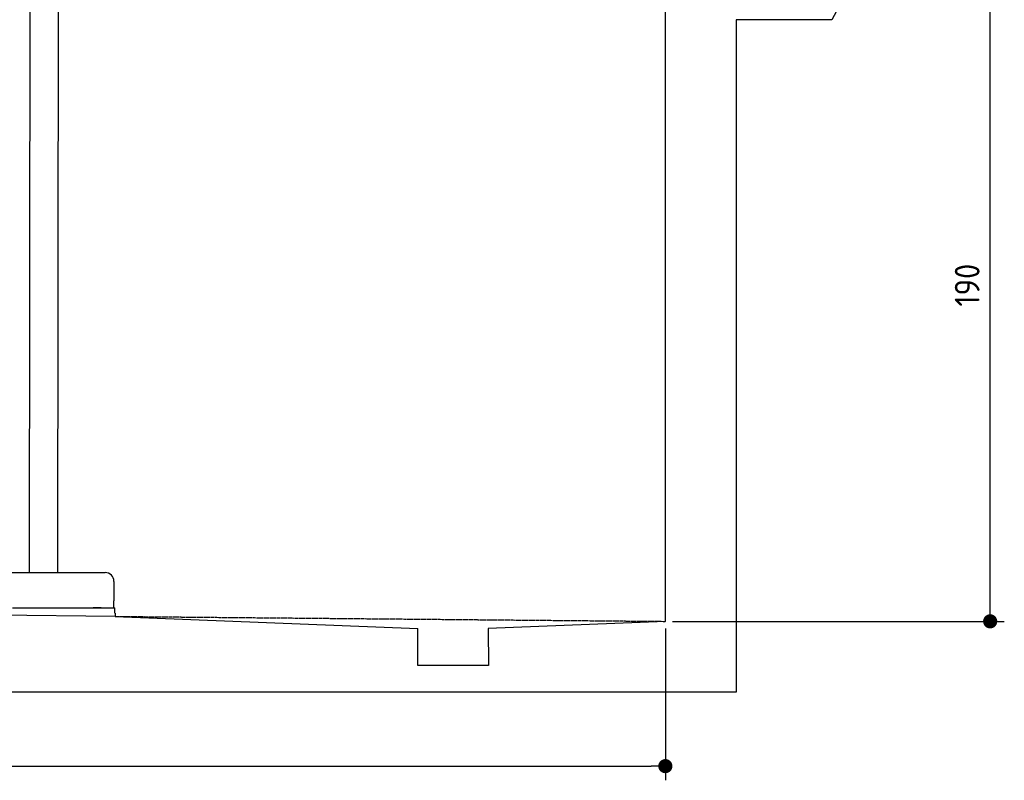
# Model space of a CAD drawing. Header units: millimetres. Extents: x 552 to 7231, y 5767 to 12036.
# Tile 5 of 6: x 4448 to 7231, y 5767 to 7916. Entities that reach past the tile are written whole.
import ezdxf

# ---------------------------------------------------------------- set-up
doc = ezdxf.new("R2010")
doc.units = ezdxf.units.MM
doc.linetypes.add('GEN3', pattern=[6.25, 5, -1.25])
doc.layers.get('0').update_dxf_attribs({"lineweight": 25})
doc.layers.add('3', color=6, linetype='GEN3', lineweight=25)
doc.layers.add('4', color=3, linetype='Continuous', lineweight=25)
doc.styles.get("Standard").update_dxf_attribs({"font": 'ISOCP.SHX'})
doc.dimstyles.new('GEN-ISO$0', dxfattribs={"dimscale": 20, "dimtxt": 3.5, "dimasz": 2, "dimexe": 2, "dimexo": 1, "dimgap": 1.5, "dimtad": 1, "dimdec": 1, "dimlfac": 0.1, "dimdsep": 46, "dimtxsty": 'Standard', "dimblk": 'PUNKT', "dimcen": 2, "dimclrd": 256, "dimclre": 256, "dimclrt": 2, "dimadec": 0, "dimazin": 0, "dimtp": 0.1, "dimtm": 0.1, "dimtfac": 0.71, "dimtdec": 1, "dimtmove": 2, "dimatfit": 3, "dimldrblk": 'PUNKT', "dimfxl": 1, "dimtolj": 1, "dimarcsym": 0})

# ---------------------------------------------------------------- blocks, each defined once
blk = doc.blocks.new('PUNKT')
at = {"layer": '4', "color": 0, "linetype": 'ByBlock'}
blk.add_line((-0.5, 0), (-1, 0), dxfattribs=at)
at = {"layer": '4', "color": 0, "linetype": 'ByBlock', "const_width": 0.5}
blk.add_lwpolyline([(-0.25, 0, 1), (0.25, 0, 1)], format="xyb", close=True, dxfattribs=at)
blk = doc.blocks.new('*D4')
at = {"layer": '4', "lineweight": -2, "transparency": 16777216}
for p, q in [((6792.8, 8115.9), (7231, 8115.9)), ((7191, 6255.9), (7191, 8075.9)), ((6292.8, 6215.9), (7231, 6215.9))]:
    blk.add_line(p, q, dxfattribs=at)
at = {"layer": 'Defpoints', "color": 0, "transparency": 16777216}
for p in [(6772.8, 8115.9), (7191, 8115.9), (6272.8, 6215.9)]:
    blk.add_point(p, dxfattribs=at)
at = {"layer": '4', "lineweight": -2, "transparency": 16777216, "xscale": 40, "yscale": 40, "zscale": 40}
for p, rotation in [((7191, 8115.9), 90), ((7191, 6215.9), 270)]:
    blk.add_blockref('PUNKT', p, dxfattribs=dict(at, rotation=rotation))
at = {"layer": '4', "color": 2, "transparency": 16777216, "insert": (7126, 7165.9), "char_height": 70, "attachment_point": 5, "rotation": 90}
blk.add_mtext('\\A1;190', dxfattribs=at)
blk = doc.blocks.new('*D12')
at = {"layer": '4', "lineweight": -2, "transparency": 16777216}
for p, q in [((1072.8, 6245.9), (1072.8, 5766.8)), ((6272.8, 6195.9), (6272.8, 5766.8)), ((1112.8, 5806.8), (6232.8, 5806.8))]:
    blk.add_line(p, q, dxfattribs=at)
at = {"layer": 'Defpoints', "color": 0, "transparency": 16777216}
for p in [(1072.8, 6265.9), (6272.8, 6215.9), (6272.8, 5806.8)]:
    blk.add_point(p, dxfattribs=at)
at = {"layer": '4', "lineweight": -2, "transparency": 16777216, "xscale": 40, "yscale": 40, "zscale": 40, "rotation": 180}
blk.add_blockref('PUNKT', (1072.8, 5806.8), dxfattribs=at)
at = {"layer": '4', "lineweight": -2, "transparency": 16777216, "xscale": 40, "yscale": 40, "zscale": 40}
blk.add_blockref('PUNKT', (6272.8, 5806.8), dxfattribs=at)
at = {"layer": '4', "color": 2, "transparency": 16777216, "insert": (3672.8, 5871.8), "char_height": 70, "attachment_point": 5}
blk.add_mtext('\\A1;520', dxfattribs=at)

msp = doc.modelspace()

# ---------------------------------------------------------------- linework, layer by layer
for p, q in [((4476.91, 8174.04), (4474.18, 6353.98)), ((4556.91, 8173.92), (4554.18, 6353.98)), ((6272.78, 6215.9), (6272.78, 8115.9)), ((6778.31, 7980.37), (6743.82, 7915.9)), ((6743.82, 7915.9), (6472.77, 7915.9)), ((6472.77, 7915.9), (6472.77, 6015.9)), ((4149.05, 6353.98), (4689.05, 6353.98)), ((4714.05, 6328.98), (4714.05, 6273.98)), ((4714.05, 6253.98), (4714.05, 6273.98)), ((1832.77, 6258.59), (4717.77, 6230.85)), ((4427.55, 6253.98), (4633, 6253.98)), ((4577.44, 6253.98), (4590.5, 6253.98)), ((4590.5, 6253.98), (4600.09, 6253.98)), ((4600.09, 6253.98), (4706.55, 6253.98)), ((4633, 6253.98), (4642.59, 6253.98)), ((4642.59, 6253.98), (4655.65, 6253.98)), ((4677.44, 6253.98), (4655.65, 6253.98)), ((4706.55, 6253.98), (4716.55, 6253.98)), ((4716.55, 6238.98), (4716.55, 6253.98)), ((4717.77, 6238.98), (4717.77, 6229.89)), ((4717.77, 6229.89), (5572.77, 6195.81)), ((6272.78, 6215.9), (5772.32, 6195.81)), ((5572.77, 6090.9), (5572.77, 6195.81)), ((5772.32, 6195.81), (5772.77, 6090.9)), ((5772.77, 6090.9), (5572.77, 6090.9)), ((6472.77, 6015.9), (872.77, 6015.9))]:
    msp.add_line(p, q)
msp.add_arc((4689.05, 6328.98), 25, 0, 90)
at = {"layer": '3'}
msp.add_line((4717.77, 6229.89), (6272.78, 6215.9), dxfattribs=at)

# ---------------------------------------------------------------- dimensions: what is measured, and where the dimension line sits
at = {"layer": '4'}
dim = msp.add_linear_dim(base=(7190.95, 8115.9), p1=(6272.78, 6215.9), p2=(6772.77, 8115.9), angle=90, dimstyle='GEN-ISO$0', dxfattribs=at)
dim.commit()
dim.dimension.update_dxf_attribs({"geometry": '*D4', "text_midpoint": (7125.95, 7165.9)})
dim = msp.add_linear_dim(base=(6272.78, 5806.81), p1=(1072.77, 6265.9), p2=(6272.78, 6215.9), dimstyle='GEN-ISO$0', dxfattribs=at)
dim.commit()
dim.dimension.update_dxf_attribs({"geometry": '*D12', "text_midpoint": (3672.78, 5871.81)})

doc.saveas('drawing.dxf')
